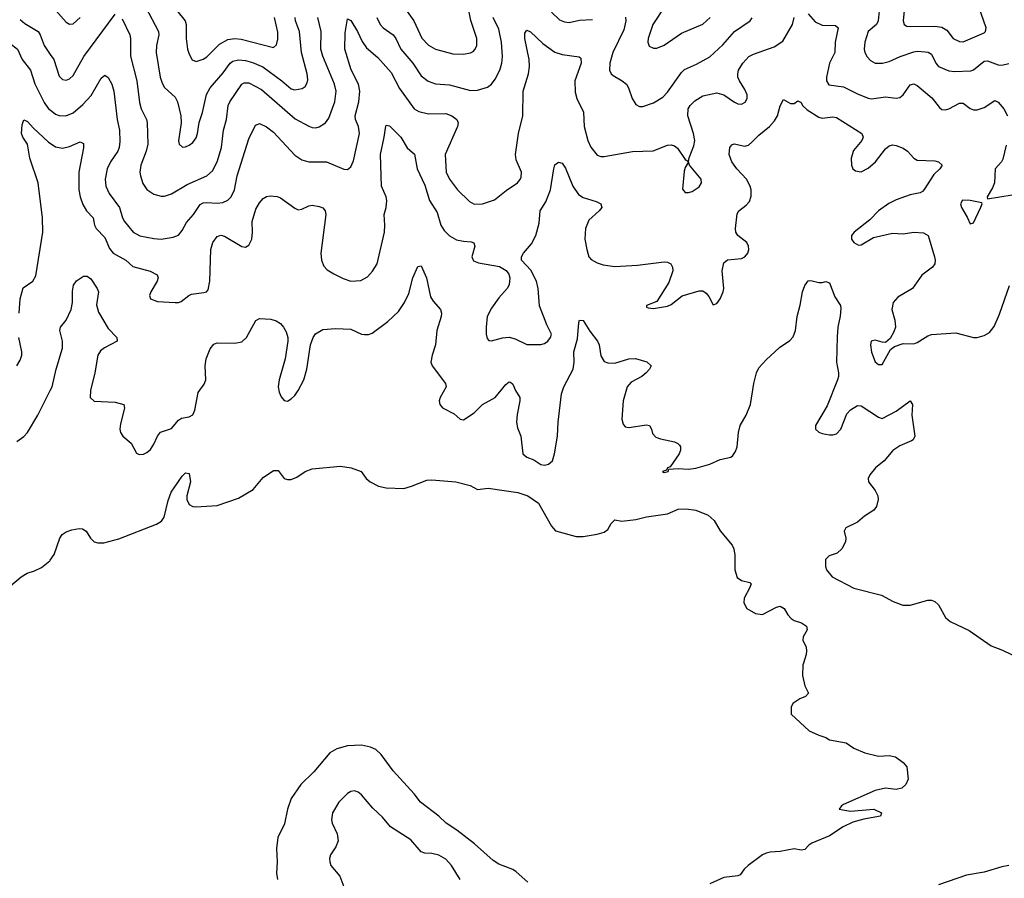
# Model space of a CAD drawing. Header units: inches. Extents: x 501419 to 657765, y 482282 to 547532.
# Tile 85 of 225: x 579826 to 585425, y 518777 to 523657. Entities that reach past the tile are written whole.
import ezdxf

# ---------------------------------------------------------------- set-up
doc = ezdxf.new("R2010")
doc.units = ezdxf.units.IN
doc.header["$MEASUREMENT"] = 0
for name, color, linetype in [('A5572', 7, 'Continuous'), ('A5581', 7, 'Continuous'), ('A5582', 7, 'Continuous')]:
    doc.layers.add(name, color=color, linetype=linetype)

msp = doc.modelspace()

# ---------------------------------------------------------------- linework, layer by layer
at = {"layer": 'A5572', "color": 6}
for points, elevation in [([(579666.3, 523666.3), (579750, 523545.6), (579770, 523524), (579814.1, 523490), (579839.8, 523430), (579887.8, 523370), (579912.2, 523292.2), (579965.7, 523185.7), (579990.9, 523150.9), (580000, 523143.9)], 2300), ([(579830, 523657.9), (579856.1, 523636.1), (579931.3, 523590), (579943.5, 523570), (579965.1, 523510), (580000, 523458.9)], 2400), ([(579822.6, 521990), (579829, 522071), (579846.9, 522133.1), (579901.3, 522170), (579918.5, 522201.5), (579958.5, 522450), (579956.1, 522530), (579931.1, 522730), (579884.2, 522870), (579871.2, 522950), (579844.3, 522990), (579836.5, 523010), (579840.7, 523059.3), (579850, 523088.3), (579870, 523077.8), (579902.2, 523042.2), (579990, 522961.3), (580000, 522954.5)], 2200), ([(579810, 521690.1), (579830, 521722.5), (579839.3, 521750), (579839.3, 521770), (579821, 521850)], 2200), ([(579810, 521260.4), (579850, 521287.6), (579870, 521310.6), (579930, 521410.1), (580000, 521549.7)], 2100), ([(579526.9, 520000), (579590, 520078.4), (579610, 520114.9), (579651.9, 520230), (579672.8, 520327.2), (579693.7, 520366.3), (579712.4, 520387.6), (579835.4, 520490), (579869.4, 520510.6), (579910, 520523.8), (579950, 520543.3), (579998, 520582), (580000, 520585.1)], 2000)]:
    msp.add_lwpolyline(points, dxfattribs=dict(at, elevation=elevation))
at = {"layer": 'A5581', "color": 6}
for points, elevation in [([(584282.1, 520000), (584278.8, 519990), (584277.3, 519930), (584290.7, 519870.7), (584311.3, 519828.7), (584294, 519810), (584262, 519798), (584222, 519770), (584212, 519750), (584212, 519710), (584316, 519616), (584370, 519591), (584410, 519578), (584430, 519564.7), (584526.4, 519546.4), (584570, 519516), (584632, 519490), (584710, 519470.6), (584770, 519474.4), (584806.9, 519466.9), (584850, 519436.3), (584870, 519410.8), (584878.8, 519341.2), (584864.9, 519310), (584842.8, 519290), (584810, 519281.3), (584750, 519289.4), (584690, 519277.2), (584510, 519197), (584498.8, 519190), (584486, 519170), (584550, 519158.9), (584682, 519170), (584726.8, 519150), (584721, 519130), (584626.9, 519113.1), (584563.6, 519096.4), (584509.3, 519070.7), (584430, 519018), (584330, 518977.4), (584313.5, 518966.5), (584290, 518940.3), (584270, 518936.5), (584230, 518945.6), (584150.9, 518929.1), (584094.1, 518925.9), (584070, 518919.7), (584049.3, 518910), (583968, 518850), (583945.4, 518830), (583923.7, 518796.3), (583909.3, 518790.7), (583830, 518782.6), (583750, 518745)], 2000), ([(582715.4, 518755.4), (582650, 518814.7), (582630, 518827.4), (582550, 518857.7), (582517.9, 518877.9), (582413.2, 518973.2), (582311, 519051), (582250.5, 519090), (582210, 519129.5), (582106, 519210), (582070, 519256.6), (581950, 519387.1), (581881.8, 519481.8), (581850.9, 519510), (581822, 519522), (581770, 519533.4), (581689.4, 519530.6), (581630, 519513.7), (581590, 519489.7), (581498.3, 519381.7), (581424.6, 519310), (581370.6, 519230), (581348.4, 519170), (581333, 519087), (581294.7, 519010), (581287.5, 518947.5), (581291.2, 518870), (581286.6, 518806.6), (581292.1, 518770)], 2000), ([(582330, 518770.8), (582280.7, 518850), (582250, 518885.1), (582210, 518909.3), (582170, 518918.1), (582130, 518920.3), (582110, 518928.1), (582050, 518995.7), (581935.7, 519070), (581890, 519125.2), (581835.1, 519175.1), (581770, 519251.4), (581750, 519267.4), (581730, 519274), (581710, 519270.7), (581690, 519259), (581641.5, 519210), (581605.7, 519150), (581599.8, 519110), (581603.4, 519090), (581631.9, 519030), (581636.7, 518990), (581623.6, 518956.4), (581594.5, 518910), (581588.8, 518890), (581588.9, 518870), (581595.3, 518850), (581647.5, 518790), (581669.4, 518729.4)], 2100), ([(585450, 518850), (585410, 518843.2), (585310, 518812.8), (585210, 518795.4), (585050, 518740.4)], 2100)]:
    msp.add_lwpolyline(points, dxfattribs=dict(at, elevation=elevation))
at = {"layer": 'A5582', "color": 6}
for points, elevation in [([(580541.1, 523730), (580615.9, 523590), (580618.1, 523570), (580605.2, 523510), (580602.5, 523470), (580625, 523330), (580635.6, 523295.6), (580650, 523272), (580710, 523216), (580724.1, 523190), (580741.7, 523110), (580745.4, 523070), (580728.9, 522968.9), (580732.7, 522950), (580752.7, 522932.7), (580770, 522934.5), (580790, 522944), (580810, 522959.5), (580830, 522986.3), (580838.1, 523010), (580847.3, 523072.7), (580865.2, 523130), (580888, 523232), (580910.1, 523270), (580984.2, 523355.8), (581022.8, 523410), (581037.8, 523422.2), (581070, 523429.7), (581110, 523424.3), (581150, 523413.3), (581208.7, 523388.7), (581316.2, 523310), (581370, 523263.6), (581390, 523259), (581433.4, 523266.6), (581450, 523277.5), (581461.4, 523298.6), (581464, 523316), (581460.1, 523350), (581427.8, 523470), (581417.7, 523590), (581394.8, 523650), (581392.7, 523670)], 2500), ([(581995.6, 523750), (582066.6, 523650), (582112.2, 523552.2), (582150, 523511.7), (582190, 523490.4), (582290, 523463.3), (582350, 523461.2), (582390, 523468.6), (582404.1, 523475.9), (582417.1, 523490), (582424.8, 523510), (582425.4, 523550), (582392.3, 523652.3), (582379.3, 523710)], 2500), ([(583492.4, 523730), (583427, 523630), (583399.7, 523550), (583397, 523530), (583405.6, 523505.6), (583430, 523494.8), (583450, 523494.9), (583490, 523511.8), (583590, 523580.4), (583710, 523632.1), (583751.9, 523670)], 2500), ([(584856, 523710), (584849.3, 523650), (584855.7, 523630), (584870, 523620.3), (584890, 523618.5), (585030, 523619.9), (585070, 523614.9), (585097.6, 523597.6), (585134.1, 523550), (585170, 523532.1), (585190, 523531.6), (585310, 523582.7), (585317.8, 523590), (585322.4, 523610), (585280.8, 523730)], 2500), ([(580000, 523458.9), (580019.8, 523430), (580050, 523336.5), (580070, 523316.9), (580090, 523312.7), (580110, 523320.6), (580130, 523339.6), (580191.8, 523448.2), (580370, 523688.8)], 2400), ([(580032.7, 523710), (580090, 523642.1), (580110, 523631.1), (580130, 523634.2), (580170, 523669.2)], 2500), ([(580720.6, 523710), (580768, 523650), (580773.6, 523630), (580772.6, 523550), (580780.5, 523490), (580790, 523460.5), (580808, 523428), (580830, 523418.5), (580870, 523432.3), (580890, 523446.6), (580961.9, 523518.1), (581010, 523544.7), (581050, 523550.5), (581086.1, 523546.1), (581270, 523498.4), (581286, 523514), (581294.5, 523545.5), (581293.6, 523586.4), (581275.9, 523670)], 2600), ([(582850, 523699.4), (582896.5, 523656.5), (582924, 523644), (582950, 523641.8), (583010, 523654.8), (583082.8, 523657.2)], 2400), ([(584310.1, 523690.1), (584350, 523644.8), (584390, 523626.8), (584464.9, 523624.9), (584479.4, 523610), (584463, 523530), (584460.3, 523470), (584430.5, 523409.5), (584414.7, 523330), (584413.7, 523310), (584427.4, 523287.4), (584510, 523275.8), (584590, 523236.1), (584650, 523211.3), (584670, 523207.6), (584750, 523218.5), (584810, 523211.3), (584830, 523215.2), (584850, 523229.8), (584890, 523287.1), (584910, 523291.8), (584930, 523282.8), (585013.1, 523213.1), (585057.2, 523157.2), (585070, 523147.4), (585090, 523144.2), (585110, 523149.5), (585170, 523181.9), (585190, 523181.9), (585231.5, 523151.5), (585250, 523145), (585270, 523144.8), (585310, 523157.8), (585370, 523197.7), (585390, 523187.4), (585421.5, 523150), (585442.9, 523110)], 2300), ([(584713.6, 523706.4), (584707.8, 523650), (584698.2, 523630), (584651.1, 523590), (584631.6, 523530), (584628.4, 523490), (584632.6, 523470), (584645.1, 523445.1), (584664.1, 523424.1), (584690, 523410.3), (584732.2, 523410), (584770, 523418.7), (584832.5, 523447.5), (584910, 523473.9), (584930, 523477.2), (584974.4, 523474.4), (584991.6, 523471.6), (585010, 523460.4), (585035.2, 523410), (585051.2, 523391.2), (585110, 523366.2), (585141.8, 523361.8), (585234.1, 523365.9), (585250, 523372), (585310, 523420.7), (585330, 523422.9), (585390, 523399.9), (585410, 523399.2), (585450, 523407.9)], 2400), ([(580000, 523143.9), (580030, 523120.7), (580050, 523112.5), (580089.6, 523110.4), (580130, 523128), (580185.2, 523174.9), (580233, 523227), (580290, 523325.2), (580310, 523340.8), (580330, 523328), (580350.2, 523290), (580360.9, 523250), (580380.8, 523090), (580394.2, 523030), (580396, 522964), (580392.7, 522930), (580385, 522910), (580343.3, 522850), (580323.6, 522810), (580312.7, 522750), (580316.6, 522710), (580335.7, 522670), (580393.4, 522590), (580411, 522531), (580421.9, 522510), (580471.6, 522450), (580510, 522428.4), (580590, 522412.8), (580630, 522409.6), (580699.1, 522420.9), (580730, 522433.3), (580750, 522459.6), (580774.8, 522505.2), (580815.6, 522550), (580852.5, 522607.5), (580870, 522616), (580890, 522618.5), (580950, 522614.5), (580981.7, 522618.3), (581009.1, 522630.9), (581027.9, 522650), (581048.7, 522690), (581062.5, 522770), (581130, 522979), (581164.1, 523050), (581170, 523057.8), (581190, 523066.3), (581230, 523048), (581270, 523017.2), (581390, 522887.8), (581430, 522860.5), (581470, 522848.9), (581570, 522850), (581670, 522807.4), (581690, 522806.2), (581710, 522820.3), (581724.9, 522855.1), (581757.7, 523010), (581753.2, 523050), (581735.4, 523090), (581733.5, 523110), (581755.4, 523190), (581760.8, 523250), (581752.3, 523290), (581711.8, 523371.8), (581674.5, 523490), (581676.8, 523583.2), (581690, 523662.2), (581710, 523653.2), (581747.3, 523590), (581773.6, 523533.6), (581797.9, 523497.9), (581862.9, 523442.9), (581937.7, 523357.7), (581986.3, 523266.3), (582070, 523151), (582095.8, 523135.8), (582150, 523121.1), (582250, 523123.8), (582283.5, 523110), (582312.3, 523090), (582319.4, 523070), (582316.4, 523050), (582246.3, 522890), (582250.9, 522790.9), (582270, 522750.5), (582316.4, 522690), (582383.4, 522623.4), (582410, 522607.8), (582457.2, 522610), (582526.6, 522633.4), (582593.2, 522686.8), (582656.7, 522730), (582672.1, 522747.9), (582677.4, 522762.6), (582679, 522790), (582650, 522861.1), (582644.6, 522890), (582663, 523010), (582687.8, 523110), (582689.7, 523250), (582718.7, 523350), (582725.7, 523390), (582724.1, 523430), (582698.1, 523550), (582699.2, 523580.8), (582710, 523598), (582730, 523587.5), (582801.3, 523521.3), (582870, 523472.7), (582910, 523458.7), (583006.6, 523446.6), (583017.6, 523437.6), (583019.8, 523410), (582983.4, 523310), (582984.8, 523244.8), (582994.2, 523210), (583031.7, 523131.7), (583036.8, 523050), (583056.4, 522970), (583073.1, 522933.1), (583110, 522887.1), (583130, 522878.9), (583150, 522879.1), (583310, 522908.8), (583427.9, 522912.1), (583510, 522944.8), (583530, 522946.7), (583550, 522939.4), (583566.4, 522926.4), (583610, 522862), (583630, 522851), (583632.5, 522872.5), (583660, 522940), (583664.5, 522970), (583658, 523010), (583624.8, 523110), (583627.2, 523150), (583638.2, 523170), (583665.1, 523194.9), (583710, 523224.5), (583790, 523242.2), (583830.8, 523230.7), (583890, 523188.1), (583910, 523179), (583930, 523177.6), (583951.4, 523188.6), (583962.9, 523210), (583962.3, 523230), (583950, 523260.6), (583918.2, 523310), (583910.3, 523330), (583908.9, 523350), (583914, 523370), (583937.7, 523410), (583972.2, 523447.8), (583998.3, 523461.7), (584117.2, 523502.8), (584165.5, 523534.5), (584219.7, 523630), (584229.4, 523670)], 2300), ([(580410, 523661.9), (580452.9, 523570), (580457.3, 523550), (580456.6, 523450), (580492.8, 523310), (580507.2, 523187.2), (580517.8, 523150), (580548, 523090), (580551.9, 523070), (580554.7, 522950), (580545.6, 522910), (580514.6, 522830), (580510, 522790), (580512.6, 522770), (580526, 522726), (580550, 522692), (580590, 522664.5), (580630, 522653.6), (580650, 522654.5), (580690, 522667.2), (580778.8, 522721.2), (580890.5, 522769.5), (580922.4, 522797.6), (580950, 522850), (580973.3, 522930), (580985.3, 523030), (581002.4, 523090), (581011.7, 523170), (581020.8, 523190), (581090, 523289.6), (581102.7, 523297.4), (581130, 523298.8), (581200.8, 523260.8), (581393.4, 523093.4), (581470, 523051.4), (581490, 523043.9), (581510, 523042.8), (581530, 523048.8), (581564.8, 523070), (581583.5, 523096.5), (581618.8, 523190), (581625.7, 523250), (581615.7, 523290), (581549.2, 523450), (581539.1, 523490), (581539.9, 523590), (581521.6, 523670)], 2400), ([(581858, 523670), (581875.3, 523630), (581892.4, 523610), (581950, 523570.9), (581965, 523550), (581994.2, 523490), (582062.4, 523410), (582110, 523338.6), (582148.3, 523308.3), (582190, 523291.7), (582270, 523287.7), (582390, 523254.1), (582430, 523255.9), (582486.7, 523273.3), (582509.3, 523290), (582530, 523319.4), (582555.7, 523370), (582567.7, 523410), (582572.2, 523447.8), (582566.8, 523530), (582550, 523603.9), (582517.6, 523670)], 2400), ([(583271, 523671), (583273.8, 523650), (583261, 523599), (583198.6, 523470), (583181.7, 523410), (583179.3, 523370), (583189, 523350), (583200.4, 523340.4), (583252.3, 523310), (583276.5, 523290), (583288.4, 523270), (583308.3, 523208.3), (583330, 523175.3), (583350, 523164.1), (583370, 523163.9), (583430, 523183.6), (583482.5, 523217.5), (583510, 523244.8), (583590, 523357.1), (583606.7, 523373.3), (583675.5, 523404.5), (583750, 523446.7), (583825.2, 523514.8), (583890, 523589.8), (583979.9, 523650), (583991.6, 523668.4)], 2400), ([(580000, 522954.5), (580030, 522934), (580070, 522927.6), (580110, 522937.2), (580170, 522962.6), (580190, 522954), (580189.4, 522929.4), (580162.3, 522790), (580162.6, 522690), (580170.4, 522650), (580185.8, 522605.8), (580206.8, 522570), (580243.5, 522530), (580252.3, 522490), (580262, 522470), (580310, 522418.7), (580336.5, 522356.5), (580358.1, 522330), (580430, 522290.8), (580470, 522253.9), (580568.4, 522228.4), (580607.5, 522207.5), (580614.6, 522190), (580608.6, 522170), (580571.7, 522110), (580564.5, 522090), (580569.6, 522069.6), (580610, 522055.9), (580709.9, 522050.1), (580730, 522050.1), (580744.4, 522055.5), (580787.9, 522090), (580803.4, 522096.6), (580873.7, 522106.3), (580889, 522111), (580898.4, 522121.6), (580906.9, 522170), (580912.5, 522350), (580925.4, 522390), (580950, 522425.2), (580970, 522432.6), (580990, 522426.1), (581090, 522368.5), (581110, 522364.9), (581130, 522374.8), (581147.2, 522410), (581150.8, 522450), (581147.7, 522510), (581170, 522579.9), (581190, 522615.9), (581210, 522640.1), (581230, 522651.9), (581250, 522656.1), (581290, 522652.9), (581310, 522643.7), (581390, 522585.5), (581410, 522577), (581430, 522579.9), (581470, 522599.4), (581490, 522602.1), (581530, 522595.6), (581550, 522587.4), (581563.7, 522570), (581567.2, 522550), (581539.4, 522330), (581541.9, 522290), (581555.7, 522255.7), (581574.9, 522234.9), (581611.7, 522211.7), (581665.3, 522185.3), (581710, 522170.5), (581766, 522174), (581804.8, 522195.2), (581833, 522227), (581859, 522270), (581900.4, 522450), (581903.1, 522490), (581898.2, 522550), (581911, 522590), (581914.3, 522630), (581909.7, 522650), (581882.9, 522710), (581877, 522890), (581899.4, 522990), (581908.1, 523051.9), (581910, 523057.5), (581930, 523054), (581992.8, 522990), (582030, 522929.3), (582072, 522892), (582086.3, 522810), (582130, 522715.9), (582157.2, 522630), (582200.4, 522560.4), (582221, 522490), (582239.1, 522459.1), (582270, 522428.1), (582310, 522406.7), (582350, 522397.8), (582394.3, 522394.3), (582408.6, 522388.6), (582414.6, 522370), (582396.9, 522310), (582407.2, 522287.2), (582434.9, 522274.9), (582555.2, 522255.2), (582592, 522232), (582607, 522210), (582612.8, 522190), (582608.6, 522150), (582597.4, 522130), (582550, 522075.3), (582510, 522018.2), (582485.3, 521970), (582477.9, 521910), (582478.3, 521870), (582484.4, 521844.4), (582494.3, 521834.3), (582510, 521831.1), (582571.7, 521848.3), (582610, 521851.9), (582642.8, 521842.8), (582710, 521810.9), (582790, 521810.9), (582810, 521816.8), (582828.5, 521830), (582843.7, 521850), (582849.9, 521870), (582823.7, 521923.7), (582782.4, 522030), (582773.7, 522130), (582764.1, 522170), (582732.7, 522232.7), (582679.1, 522290), (582679, 522310), (582690.3, 522330), (582737.1, 522382.9), (582760.5, 522430), (582779.9, 522500.1), (582786.2, 522570), (582818.1, 522621.9), (582844.4, 522690), (582862.9, 522810), (582870, 522831.2), (582890, 522847.8), (582910, 522841.9), (582930, 522813.5), (582970.6, 522710.6), (583003.5, 522663.5), (583030, 522645.8), (583103.5, 522623.5), (583131.1, 522610), (583136.2, 522590), (583121.8, 522570), (583063.2, 522516.8), (583042.8, 522470), (583039.6, 522410), (583050.5, 522350), (583063, 522310), (583075, 522295), (583110, 522275.8), (583144, 522264), (583210, 522253.6), (583338.8, 522261.2), (583490, 522280.3), (583510, 522279.3), (583529.1, 522269.1), (583538.6, 522250), (583539.7, 522230), (583516.8, 522163.2), (583450, 522055), (583390, 522032.4), (583390, 522023.8), (583398.9, 522018.9), (583430, 522015.6), (583510, 522028.2), (583530, 522038.4), (583592.5, 522087.5), (583690, 522116.9), (583710, 522115.1), (583730, 522102.6), (583744.5, 522084.5), (583770, 522035.8), (583790, 522043.6), (583810, 522070.2), (583826.2, 522110), (583829.9, 522130.1), (583821, 522230), (583830, 522275.8), (583850, 522293.1), (583930, 522300.6), (583950, 522309.3), (583966, 522330), (583972, 522350), (583970.9, 522370), (583960.3, 522390), (583910.4, 522430.4), (583898.2, 522450), (583897, 522470), (583906.7, 522553.3), (583916, 522570), (583957.8, 522602.2), (583976, 522624), (583985.5, 522654.5), (583985.5, 522690), (583980.2, 522710), (583958.2, 522750), (583904.1, 522810), (583875.4, 522850), (583861.2, 522890), (583864.3, 522930), (583874.7, 522945.3), (583888.8, 522951.2), (583950, 522938.9), (583970, 522944.6), (583990, 522961.1), (584030, 523001.6), (584089.5, 523050.5), (584117.9, 523082.1), (584134.9, 523110), (584150, 523167.2), (584170, 523202.7), (584210, 523180.2), (584230, 523180.9), (584250, 523195.5), (584270, 523186.2), (584277.9, 523170), (584304.1, 523144.1), (584370, 523102.4), (584390, 523096.6), (584450, 523104.8), (584470, 523101.1), (584614.2, 523010), (584621.6, 522990), (584614.1, 522970), (584567.3, 522912.7), (584553.7, 522870), (584555.7, 522830), (584563.8, 522810), (584578.1, 522798.1), (584610, 522793.1), (584650, 522812.9), (584691.8, 522848.2), (584750, 522923.5), (584770, 522939.4), (584790, 522945.2), (584810, 522942.7), (584850, 522926.8), (584874.5, 522910), (584910.1, 522870.1), (584930, 522858.4), (585030, 522854.3), (585050, 522848.7), (585071.3, 522830), (585058.8, 522810), (585023.4, 522776.6), (584970, 522691.1), (584959, 522681), (584946.7, 522673.3), (584890, 522660.8), (584810, 522632.5), (584768.3, 522611.8), (584709.8, 522570.2), (584660.9, 522519.1), (584570.4, 522450), (584555.4, 522430), (584556.1, 522410), (584570, 522390.6), (584596, 522376), (584610, 522376.6), (584681.7, 522418.3), (584790, 522444), (584850, 522440.8), (584910, 522450.2), (584964.7, 522444.7), (584991.6, 522430), (585028.1, 522310), (585032.1, 522290), (585029.8, 522270.2), (585015.6, 522250), (584955.7, 522204.3), (584902.2, 522130), (584819.2, 522080.8), (584792.7, 522050), (584785.7, 522010), (584802.6, 521950), (584805.4, 521910), (584797.1, 521882.9), (584775.8, 521844.2), (584750, 521822.5), (584730, 521823.6), (584690, 521835.9), (584667.8, 521830), (584663.4, 521810), (584670, 521768.3), (584690, 521712.9), (584710, 521696.6), (584730, 521696.8), (584777.7, 521782.3), (584800.2, 521799.8), (584850, 521817.3), (584910, 521814.7), (584930, 521821.6), (584990, 521860.3), (585010, 521866.9), (585150, 521876.6), (585250, 521850.1), (585270, 521850.1), (585310, 521861.9), (585340.6, 521879.4), (585367.1, 521912.9), (585396.9, 521983.1), (585454, 522146)], 2200), ([(585435.9, 522944.1), (585416, 522864), (585408.6, 522850), (585372.2, 522810), (585369.1, 522730), (585358.5, 522701.5), (585327.3, 522650), (585330, 522638), (585470, 522662.5)], 2300), ([(580000, 521549.7), (580010.2, 521570), (580034, 521670), (580070, 521790), (580069.2, 521830), (580054.4, 521890), (580057.5, 521910), (580090.9, 521950), (580119.4, 522010), (580127.3, 522050), (580125.9, 522114.1), (580132.5, 522147.5), (580150, 522172.7), (580190, 522198.5), (580200.7, 522199.3), (580210, 522199.7), (580230, 522184.1), (580266.5, 522130), (580273.8, 522110), (580263.7, 522036.3), (580275.2, 521995.2), (580330, 521902.3), (580378.5, 521850), (580380.1, 521830), (580308, 521792), (580285.9, 521774.1), (580269.9, 521750.1), (580253.2, 521650), (580229.8, 521549.8), (580226.3, 521510), (580250, 521489.1), (580370, 521483.6), (580417.8, 521470), (580423.1, 521450), (580399.3, 521360.7), (580395.4, 521330), (580398.9, 521310), (580412.4, 521290), (580460.1, 521250), (580490, 521192.7), (580505.1, 521185.1), (580530, 521187.5), (580550, 521196.3), (580570, 521215.2), (580590, 521245.1), (580609.5, 521290.5), (580626.9, 521313.1), (580690, 521333.9), (580730, 521381.6), (580746.8, 521393.2), (580790, 521399.9), (580810, 521411.2), (580822.2, 521437.8), (580841.3, 521538.7), (580874.7, 521585.3), (580884, 521610), (580881.6, 521690), (580886.8, 521730), (580910, 521786.3), (580930, 521812.9), (580950, 521819.8), (581050, 521818.4), (581090, 521827), (581116.3, 521850), (581170, 521947.2), (581190, 521959.5), (581254.7, 521954.7), (581284.6, 521944.6), (581309.2, 521930), (581327.1, 521910), (581342.4, 521882.4), (581350.9, 521850.9), (581351, 521830), (581336.3, 521730), (581301.6, 521610), (581295.9, 521570), (581300.9, 521540.9), (581312.8, 521512.8), (581330, 521493.2), (581350, 521489.4), (581370, 521501.6), (581390, 521521.6), (581410, 521549.1), (581442.5, 521610), (581459, 521670), (581479.4, 521810), (581494.2, 521850), (581509, 521871), (581550, 521896), (581622.7, 521902.7), (581710, 521898.1), (581770, 521870.1), (581787.1, 521867.1), (581810, 521868.4), (581830, 521875.9), (581919, 521941), (581980.8, 521999.2), (582014.5, 522050), (582038.7, 522101.3), (582061.1, 522190), (582090, 522254.3), (582110, 522257.8), (582138.7, 522190), (582161.9, 522081.9), (582176.6, 522056.6), (582218.8, 522010), (582224, 521990), (582222.8, 521970), (582198.1, 521890), (582189.9, 521810), (582171.1, 521750), (582164.8, 521710), (582170.9, 521690), (582248.3, 521590), (582251, 521570), (582217.8, 521510), (582212, 521490), (582215.5, 521470), (582231, 521451), (582296.9, 521416.9), (582330, 521386), (582350, 521382.8), (582410, 521422.3), (582457, 521470), (582530.8, 521509.2), (582590, 521583.8), (582610, 521599), (582616.5, 521596.5), (582630, 521586.3), (582645.4, 521550), (582670, 521510), (582670.6, 521490), (582654.1, 521414.1), (582650.3, 521370), (582656.5, 521336.5), (582675, 521290), (582687.9, 521190), (582709.5, 521170), (582750, 521155.4), (582790, 521129.3), (582810, 521125.1), (582833.5, 521130), (582855.5, 521150), (582868.1, 521190), (582883.4, 521290), (582887.5, 521370), (582906.6, 521530), (582920.9, 521570), (582972.8, 521670), (582978.3, 521710), (582976.9, 521770), (582997.3, 521842.7), (583004.8, 521935.2), (583010, 521948.4), (583030, 521946.6), (583067.3, 521887.3), (583112.7, 521830), (583121.8, 521810), (583130, 521747.4), (583150, 521713.8), (583170, 521705.9), (583210, 521704.1), (583290, 521729), (583328.6, 521731.4), (583392, 521712), (583416.1, 521690), (583406.9, 521670), (583389.4, 521650), (583364.4, 521630), (583303.4, 521596.6), (583279.7, 521570), (583258.1, 521490), (583250, 521386.4), (583258, 521358), (583270, 521342.8), (583290, 521339.3), (583390, 521355.2), (583407.9, 521350), (583419.1, 521330), (583425.4, 521305.4), (583444.3, 521284.3), (583470, 521274.3), (583550, 521258.7), (583569.1, 521249.1), (583578.7, 521238.7), (583583.3, 521230), (583583.5, 521210), (583575.6, 521190), (583524.3, 521115.7), (583509.2, 521110), (583503.4, 521096.6), (583480.9, 521090), (583490, 521084.1), (583513.5, 521090), (583518, 521102), (583570, 521105.6), (583630, 521102.4), (583670, 521108.8), (583750, 521130.1), (583810, 521157.9), (583869.9, 521170.1), (583880.7, 521179.3), (583896.8, 521203.2), (583905.9, 521230), (583913.6, 521310), (583923.6, 521350), (583957.8, 521410), (583982.3, 521470), (584000.4, 521590), (584016.4, 521650), (584030, 521678.6), (584070, 521723.2), (584146, 521794), (584206.1, 521833.9), (584224.8, 521855.2), (584238.1, 521890), (584246.5, 521970), (584264.6, 522035.4), (584277.1, 522110), (584290, 522147.2), (584310, 522172), (584324.4, 522175.6), (584370, 522163.8), (584390, 522162.9), (584410, 522168.4), (584430, 522162.2), (584462.1, 522082.1), (584492.8, 522032.8), (584496, 522016), (584491.9, 521971.9), (584478.4, 521910), (584474.1, 521854.1), (584471.2, 521710), (584482.1, 521650), (584481.5, 521630), (584477.3, 521610), (584418.5, 521461.5), (584350.4, 521350), (584350.5, 521330), (584370, 521312), (584390, 521305.4), (584430, 521297.8), (584450, 521297.5), (584470, 521303.5), (584495.2, 521330), (584530, 521417.4), (584550, 521439.8), (584590, 521464.2), (584610, 521463.1), (584710, 521397.7), (584730, 521390.6), (584810, 521432.8), (584890, 521490.1), (584902.7, 521470), (584899.5, 521410), (584915.5, 521290), (584907.4, 521270), (584897, 521263), (584830, 521234.6), (584790.5, 521209.5), (584741.4, 521150), (584692.7, 521110), (584660.2, 521070), (584651, 521050), (584652.4, 521030), (584690, 520981.8), (584705.3, 520950), (584706.9, 520930), (584697.6, 520890), (584682.8, 520870), (584630, 520835), (584590, 520800.5), (584524.3, 520770), (584514, 520750), (584523.6, 520710), (584521.4, 520690), (584500.2, 520650), (584474.7, 520625.3), (584428.2, 520610), (584407.5, 520590), (584407.4, 520550), (584414.5, 520530), (584445.6, 520490), (584570, 520426.2), (584726.7, 520386.7), (584792.7, 520350), (584847.2, 520330), (584890, 520329.1), (584990, 520357.5), (585010, 520358.7), (585030, 520351.1), (585051.1, 520331.1), (585090, 520259.8), (585116.2, 520236.2), (585224.9, 520184.9), (585350, 520099.1), (585414.6, 520074.6), (585567.9, 520000)], 2100), ([(580000, 520585.1), (580021.7, 520618.3), (580053.8, 520710), (580068.7, 520731.3), (580090, 520746), (580122.5, 520757.5), (580165.5, 520765.5), (580183.5, 520763.5), (580205.1, 520750), (580228.9, 520710), (580250, 520690.1), (580270, 520683.7), (580303.9, 520683.9), (580390, 520707.5), (580603.4, 520790), (580632.1, 520807.9), (580648.1, 520830), (580670, 520923.6), (580688.6, 520971.3), (580750, 521063.6), (580770, 521081.9), (580790, 521077.4), (580797.3, 521030), (580776.1, 520950), (580776.6, 520930), (580790, 520901.9), (580810, 520890.5), (580828.1, 520888), (580950, 520896.8), (581070, 520937.5), (581153.9, 520986.1), (581210, 521054.2), (581270, 521095.4), (581295.3, 521095.3), (581330.1, 521050), (581350, 521043.6), (581370, 521044.5), (581403, 521057), (581450, 521088.9), (581490, 521103.9), (581650, 521120.1), (581710.4, 521110), (581767.6, 521090), (581796.4, 521050), (581819.1, 521030), (581866.8, 521006.8), (581910, 520996.9), (582010, 520993.4), (582054.3, 521005.7), (582140.5, 521039.5), (582170, 521042.8), (582305.5, 521030), (582387, 521010), (582430, 520986), (582490, 520993.6), (582659.5, 520970), (582715.3, 520950), (582775.8, 520910), (582850, 520778.8), (582872.7, 520752.7), (582990, 520719.3), (583030, 520719.3), (583110, 520732.4), (583150, 520744.4), (583170, 520760.4), (583190, 520794), (583210, 520813.7), (583250, 520807.2), (583330, 520816.6), (583390, 520830.8), (583510, 520848.9), (583570, 520874.9), (583616.2, 520876.2), (583670, 520870.3), (583740.9, 520840.9), (583774.8, 520810), (583810, 520751.3), (583877.1, 520670), (583886, 520650), (583893, 520613), (583892.4, 520530), (583906.2, 520486.2), (583930, 520470.6), (583978, 520458), (583984.7, 520450), (583978.8, 520430), (583944.9, 520370), (583943.4, 520343.4), (583961, 520310), (584010, 520282.8), (584050, 520277.3), (584130, 520319.1), (584150, 520324), (584172.4, 520310), (584194, 520274), (584213.1, 520253.1), (584230, 520243.1), (584271.3, 520230), (584301, 520210), (584304.7, 520190), (584281, 520150), (584278.8, 520130), (584298, 520090), (584301, 520070), (584298.8, 520050), (584282.1, 520000)], 2000)]:
    msp.add_lwpolyline(points, dxfattribs=dict(at, elevation=elevation))
at = {"layer": 'A5582', "color": 6, "elevation": 2300}
for points in [[(583630, 522849.5), (583610, 522817.6), (583604.8, 522795.2), (583594.2, 522694.2), (583610, 522674.2), (583630, 522674.4), (583650, 522680.7), (583690, 522707.3), (583703.8, 522730), (583700.3, 522750), (583635.6, 522830)], [(585187.9, 522632.1), (585175.1, 522610), (585180.8, 522590), (585213.9, 522533.9), (585230, 522497.1), (585250, 522502), (585291.5, 522591.5), (585298.8, 522610), (585296.2, 522616.2), (585229.8, 522630.2)]]:
    msp.add_lwpolyline(points, close=True, dxfattribs=at)

doc.saveas('drawing.dxf')
